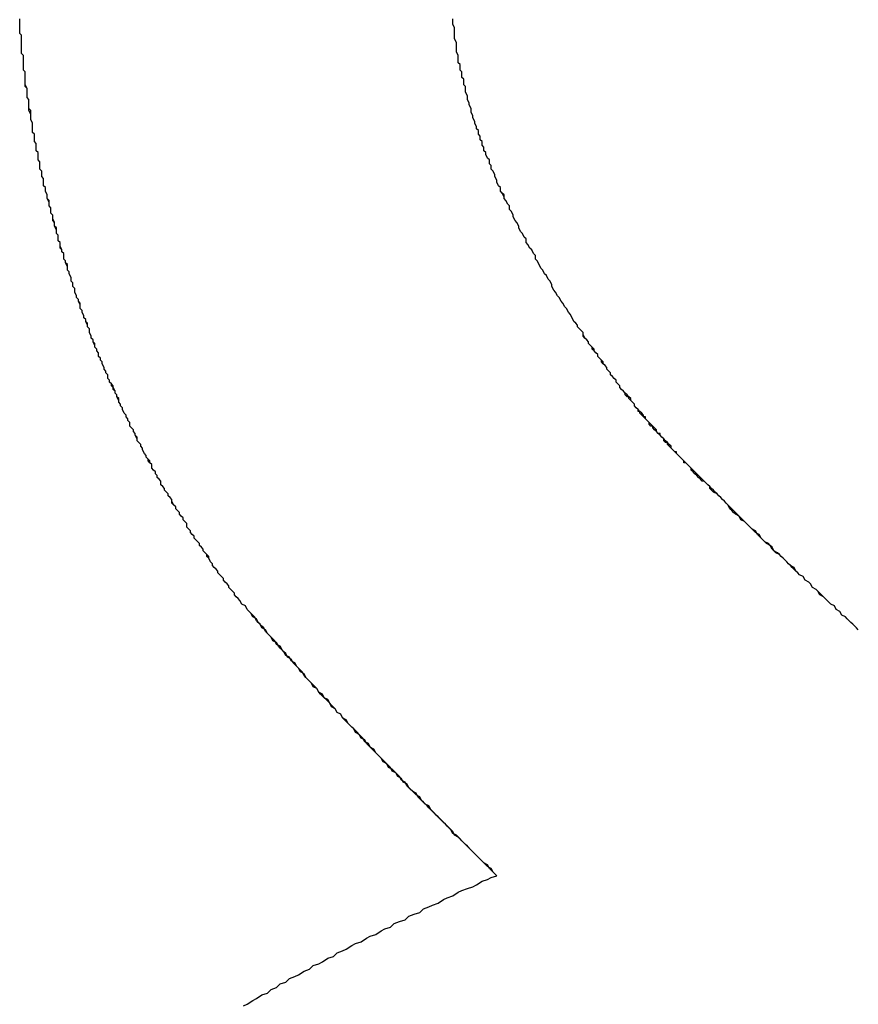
# Model space of a CAD drawing. Extents: x 1917 to 3682, y 1570 to 2675.
# Tile 98 of 166: x 1988.966 to 1989.423, y 2404.776 to 2405.312. Entities that reach past the tile are written whole.
import ezdxf

# ---------------------------------------------------------------- set-up
doc = ezdxf.new("R2010")
doc.units = 0
doc.header["$MEASUREMENT"] = 0
doc.layers.add('KF_SEQUENZA_10_NW_FRONT', color=7, linetype='CONTINUOUS')
doc.layers.add('KF_SEQUENZA_5_NW_REAR', color=7, linetype='CONTINUOUS')

# ---------------------------------------------------------------- blocks, each defined once
blk = doc.blocks.new('KF_SEQUENZA_5_NW_FRONT')
at = {"layer": 'KF_SEQUENZA_10_NW_FRONT'}
for points in [[(-114.19, -247.439, 0), (-114.191, -247.438, 0), (-114.192, -247.437, 0), (-114.192, -247.436, 0), (-114.193, -247.435, 0), (-114.194, -247.434, 0), (-114.195, -247.433, 0), (-114.195, -247.432, 0), (-114.196, -247.431, 0), (-114.197, -247.43, 0), (-114.198, -247.429, 0), (-114.198, -247.428, 0), (-114.199, -247.427, 0), (-114.2, -247.426, 0), (-114.201, -247.425, 0), (-114.201, -247.424, 0), (-114.202, -247.423, 0), (-114.203, -247.422, 0), (-114.204, -247.421, 0), (-114.204, -247.42, 0), (-114.205, -247.419, 0), (-114.206, -247.417, 0), (-114.206, -247.416, 0), (-114.207, -247.415, 0), (-114.208, -247.414, 0), (-114.209, -247.413, 0), (-114.209, -247.412, 0), (-114.21, -247.411, 0), (-114.211, -247.41, 0), (-114.211, -247.409, 0), (-114.212, -247.408, 0), (-114.213, -247.407, 0), (-114.214, -247.406, 0), (-114.214, -247.405, 0), (-114.215, -247.404, 0), (-114.216, -247.403, 0), (-114.216, -247.402, 0), (-114.217, -247.401, 0), (-114.218, -247.4, 0), (-114.218, -247.398, 0), (-114.219, -247.397, 0), (-114.22, -247.396, 0), (-114.22, -247.395, 0), (-114.221, -247.394, 0), (-114.222, -247.393, 0), (-114.222, -247.392, 0), (-114.223, -247.391, 0), (-114.224, -247.39, 0), (-114.224, -247.389, 0), (-114.225, -247.388, 0), (-114.226, -247.387, 0), (-114.226, -247.385, 0), (-114.227, -247.384, 0), (-114.228, -247.383, 0), (-114.228, -247.382, 0), (-114.229, -247.381, 0), (-114.23, -247.38, 0), (-114.23, -247.379, 0), (-114.231, -247.378, 0), (-114.232, -247.377, 0), (-114.232, -247.375, 0), (-114.233, -247.374, 0), (-114.234, -247.373, 0), (-114.234, -247.372, 0), (-114.235, -247.371, 0), (-114.235, -247.37, 0), (-114.236, -247.369, 0), (-114.237, -247.368, 0), (-114.237, -247.366, 0), (-114.238, -247.365, 0), (-114.238, -247.364, 0), (-114.239, -247.363, 0), (-114.24, -247.362, 0), (-114.24, -247.361, 0), (-114.241, -247.36, 0), (-114.242, -247.358, 0), (-114.242, -247.357, 0), (-114.243, -247.356, 0), (-114.243, -247.355, 0), (-114.244, -247.354, 0), (-114.245, -247.353, 0), (-114.245, -247.352, 0), (-114.246, -247.35, 0), (-114.246, -247.349, 0), (-114.247, -247.348, 0), (-114.247, -247.347, 0), (-114.248, -247.346, 0), (-114.249, -247.345, 0), (-114.249, -247.343, 0), (-114.25, -247.342, 0), (-114.25, -247.341, 0), (-114.251, -247.34, 0), (-114.251, -247.339, 0), (-114.252, -247.338, 0), (-114.253, -247.336, 0), (-114.253, -247.335, 0), (-114.254, -247.334, 0), (-114.254, -247.333, 0), (-114.255, -247.332, 0), (-114.255, -247.331, 0), (-114.256, -247.329, 0), (-114.256, -247.328, 0), (-114.257, -247.327, 0), (-114.257, -247.326, 0), (-114.258, -247.325, 0), (-114.258, -247.323, 0), (-114.259, -247.322, 0), (-114.26, -247.321, 0), (-114.26, -247.32, 0), (-114.261, -247.319, 0), (-114.261, -247.317, 0), (-114.262, -247.316, 0), (-114.262, -247.315, 0), (-114.263, -247.314, 0), (-114.263, -247.313, 0), (-114.264, -247.311, 0), (-114.264, -247.31, 0), (-114.265, -247.309, 0), (-114.265, -247.308, 0), (-114.266, -247.307, 0), (-114.266, -247.305, 0), (-114.267, -247.304, 0), (-114.267, -247.303, 0), (-114.268, -247.302, 0), (-114.268, -247.301, 0), (-114.269, -247.299, 0), (-114.269, -247.298, 0), (-114.27, -247.297, 0), (-114.27, -247.296, 0), (-114.271, -247.294, 0), (-114.271, -247.293, 0), (-114.271, -247.292, 0), (-114.272, -247.291, 0), (-114.272, -247.29, 0), (-114.273, -247.288, 0), (-114.273, -247.287, 0), (-114.274, -247.286, 0), (-114.274, -247.285, 0), (-114.275, -247.283, 0), (-114.275, -247.282, 0), (-114.276, -247.281, 0), (-114.276, -247.28, 0), (-114.276, -247.279, 0), (-114.277, -247.277, 0), (-114.277, -247.276, 0), (-114.278, -247.275, 0), (-114.278, -247.274, 0), (-114.279, -247.272, 0), (-114.279, -247.271, 0), (-114.279, -247.27, 0), (-114.28, -247.269, 0), (-114.28, -247.267, 0), (-114.281, -247.266, 0), (-114.281, -247.265, 0), (-114.281, -247.264, 0), (-114.282, -247.262, 0), (-114.282, -247.261, 0), (-114.283, -247.26, 0), (-114.283, -247.259, 0), (-114.283, -247.258, 0), (-114.284, -247.256, 0), (-114.284, -247.255, 0), (-114.285, -247.254, 0), (-114.285, -247.253, 0), (-114.285, -247.251, 0), (-114.286, -247.25, 0), (-114.286, -247.249, 0), (-114.287, -247.248, 0), (-114.287, -247.246, 0), (-114.287, -247.245, 0), (-114.288, -247.244, 0), (-114.288, -247.243, 0), (-114.288, -247.241, 0), (-114.289, -247.24, 0), (-114.289, -247.239, 0), (-114.289, -247.238, 0), (-114.29, -247.236, 0), (-114.29, -247.235, 0), (-114.29, -247.234, 0), (-114.291, -247.233, 0), (-114.291, -247.231, 0), (-114.291, -247.23, 0), (-114.292, -247.229, 0), (-114.292, -247.228, 0), (-114.292, -247.226, 0), (-114.293, -247.225, 0), (-114.293, -247.224, 0), (-114.293, -247.223, 0), (-114.294, -247.221, 0), (-114.294, -247.22, 0), (-114.294, -247.219, 0), (-114.295, -247.217, 0), (-114.295, -247.216, 0), (-114.295, -247.215, 0), (-114.296, -247.214, 0), (-114.296, -247.212, 0), (-114.296, -247.211, 0), (-114.296, -247.21, 0), (-114.297, -247.209, 0), (-114.297, -247.207, 0), (-114.297, -247.206, 0), (-114.298, -247.205, 0), (-114.298, -247.204, 0), (-114.298, -247.202, 0), (-114.298, -247.201, 0), (-114.299, -247.2, 0), (-114.299, -247.199, 0), (-114.299, -247.197, 0), (-114.299, -247.196, 0), (-114.3, -247.195, 0), (-114.3, -247.194, 0), (-114.3, -247.192, 0), (-114.3, -247.191, 0), (-114.301, -247.19, 0), (-114.301, -247.189, 0), (-114.301, -247.187, 0), (-114.301, -247.186, 0), (-114.302, -247.185, 0), (-114.302, -247.183, 0), (-114.302, -247.182, 0), (-114.302, -247.181, 0), (-114.302, -247.18, 0), (-114.303, -247.178, 0), (-114.303, -247.177, 0), (-114.303, -247.176, 0), (-114.303, -247.175, 0), (-114.303, -247.173, 0), (-114.304, -247.172, 0), (-114.304, -247.171, 0), (-114.304, -247.17, 0), (-114.304, -247.168, 0), (-114.304, -247.167, 0), (-114.305, -247.166, 0), (-114.305, -247.165, 0), (-114.305, -247.163, 0), (-114.305, -247.162, 0), (-114.305, -247.161, 0), (-114.306, -247.16, 0), (-114.306, -247.158, 0), (-114.306, -247.157, 0), (-114.306, -247.156, 0), (-114.306, -247.155, 0), (-114.306, -247.153, 0), (-114.306, -247.152, 0), (-114.307, -247.151, 0), (-114.307, -247.15, 0), (-114.307, -247.148, 0), (-114.307, -247.147, 0), (-114.307, -247.146, 0), (-114.307, -247.145, 0), (-114.307, -247.143, 0), (-114.308, -247.142, 0), (-114.308, -247.141, 0), (-114.308, -247.14, 0), (-114.308, -247.138, 0), (-114.308, -247.137, 0), (-114.308, -247.136, 0), (-114.308, -247.135, 0), (-114.308, -247.133, 0), (-114.308, -247.132, 0), (-114.309, -247.131, 0), (-114.309, -247.13, 0), (-114.309, -247.128, 0), (-114.309, -247.127, 0), (-114.309, -247.126, 0), (-114.309, -247.125, 0), (-114.309, -247.123, 0)], [(-114.19, -247.439, 0), (-114.191, -247.438, 0), (-114.192, -247.437, 0), (-114.192, -247.436, 0), (-114.193, -247.435, 0), (-114.194, -247.434, 0), (-114.195, -247.433, 0), (-114.195, -247.432, 0), (-114.196, -247.431, 0), (-114.197, -247.43, 0), (-114.198, -247.429, 0), (-114.198, -247.428, 0), (-114.199, -247.427, 0), (-114.2, -247.426, 0), (-114.201, -247.425, 0), (-114.201, -247.424, 0), (-114.202, -247.423, 0), (-114.203, -247.422, 0), (-114.204, -247.421, 0), (-114.204, -247.42, 0), (-114.205, -247.419, 0), (-114.206, -247.417, 0), (-114.207, -247.416, 0), (-114.207, -247.415, 0), (-114.208, -247.414, 0), (-114.209, -247.413, 0), (-114.209, -247.412, 0), (-114.21, -247.411, 0), (-114.211, -247.41, 0), (-114.211, -247.409, 0), (-114.212, -247.408, 0), (-114.213, -247.407, 0), (-114.214, -247.406, 0), (-114.214, -247.405, 0), (-114.215, -247.404, 0), (-114.216, -247.403, 0), (-114.216, -247.402, 0), (-114.217, -247.401, 0), (-114.218, -247.4, 0), (-114.218, -247.398, 0), (-114.219, -247.397, 0), (-114.22, -247.396, 0), (-114.22, -247.395, 0), (-114.221, -247.394, 0), (-114.222, -247.393, 0), (-114.222, -247.392, 0), (-114.223, -247.391, 0), (-114.224, -247.39, 0), (-114.224, -247.389, 0), (-114.225, -247.388, 0), (-114.226, -247.386, 0), (-114.226, -247.385, 0), (-114.227, -247.384, 0), (-114.228, -247.383, 0), (-114.228, -247.382, 0), (-114.229, -247.381, 0), (-114.23, -247.38, 0), (-114.23, -247.379, 0), (-114.231, -247.378, 0), (-114.232, -247.377, 0), (-114.232, -247.375, 0), (-114.233, -247.374, 0), (-114.234, -247.373, 0), (-114.234, -247.372, 0), (-114.235, -247.371, 0), (-114.235, -247.37, 0), (-114.236, -247.369, 0), (-114.237, -247.368, 0), (-114.237, -247.366, 0), (-114.238, -247.365, 0), (-114.239, -247.364, 0), (-114.239, -247.363, 0), (-114.24, -247.362, 0), (-114.24, -247.361, 0), (-114.241, -247.36, 0), (-114.242, -247.358, 0), (-114.242, -247.357, 0), (-114.243, -247.356, 0), (-114.243, -247.355, 0), (-114.244, -247.354, 0), (-114.245, -247.353, 0), (-114.245, -247.351, 0), (-114.246, -247.35, 0), (-114.246, -247.349, 0), (-114.247, -247.348, 0), (-114.247, -247.347, 0), (-114.248, -247.346, 0), (-114.249, -247.345, 0), (-114.249, -247.343, 0), (-114.25, -247.342, 0), (-114.25, -247.341, 0), (-114.251, -247.34, 0), (-114.251, -247.339, 0), (-114.252, -247.338, 0), (-114.253, -247.336, 0), (-114.253, -247.335, 0), (-114.254, -247.334, 0), (-114.254, -247.333, 0), (-114.255, -247.332, 0), (-114.255, -247.33, 0), (-114.256, -247.329, 0), (-114.256, -247.328, 0), (-114.257, -247.327, 0), (-114.257, -247.326, 0), (-114.258, -247.324, 0), (-114.259, -247.323, 0), (-114.259, -247.322, 0), (-114.26, -247.321, 0), (-114.26, -247.32, 0), (-114.261, -247.319, 0), (-114.261, -247.317, 0), (-114.262, -247.316, 0), (-114.262, -247.315, 0), (-114.263, -247.314, 0), (-114.263, -247.313, 0), (-114.264, -247.311, 0), (-114.264, -247.31, 0), (-114.265, -247.309, 0), (-114.265, -247.308, 0), (-114.266, -247.307, 0), (-114.266, -247.305, 0), (-114.267, -247.304, 0), (-114.267, -247.303, 0), (-114.268, -247.302, 0), (-114.268, -247.3, 0), (-114.269, -247.299, 0), (-114.269, -247.298, 0), (-114.27, -247.297, 0), (-114.27, -247.296, 0), (-114.271, -247.294, 0), (-114.271, -247.293, 0), (-114.271, -247.292, 0), (-114.272, -247.291, 0), (-114.272, -247.289, 0), (-114.273, -247.288, 0), (-114.273, -247.287, 0), (-114.274, -247.286, 0), (-114.274, -247.285, 0), (-114.275, -247.283, 0), (-114.275, -247.282, 0), (-114.276, -247.281, 0), (-114.276, -247.28, 0), (-114.276, -247.278, 0), (-114.277, -247.277, 0), (-114.277, -247.276, 0), (-114.278, -247.275, 0), (-114.278, -247.274, 0), (-114.279, -247.272, 0), (-114.279, -247.271, 0), (-114.279, -247.27, 0), (-114.28, -247.269, 0), (-114.28, -247.267, 0), (-114.281, -247.266, 0), (-114.281, -247.265, 0), (-114.281, -247.264, 0), (-114.282, -247.262, 0), (-114.282, -247.261, 0), (-114.283, -247.26, 0), (-114.283, -247.259, 0), (-114.283, -247.257, 0), (-114.284, -247.256, 0), (-114.284, -247.255, 0), (-114.285, -247.254, 0), (-114.285, -247.252, 0), (-114.285, -247.251, 0), (-114.286, -247.25, 0), (-114.286, -247.249, 0), (-114.287, -247.247, 0), (-114.287, -247.246, 0), (-114.287, -247.245, 0), (-114.288, -247.244, 0), (-114.288, -247.242, 0), (-114.288, -247.241, 0), (-114.289, -247.24, 0), (-114.289, -247.239, 0), (-114.289, -247.237, 0), (-114.29, -247.236, 0), (-114.29, -247.235, 0), (-114.29, -247.234, 0), (-114.291, -247.232, 0), (-114.291, -247.231, 0), (-114.291, -247.23, 0), (-114.292, -247.229, 0), (-114.292, -247.227, 0), (-114.292, -247.226, 0), (-114.293, -247.225, 0), (-114.293, -247.224, 0), (-114.293, -247.222, 0), (-114.294, -247.221, 0), (-114.294, -247.22, 0), (-114.294, -247.219, 0), (-114.295, -247.217, 0), (-114.295, -247.216, 0), (-114.295, -247.215, 0), (-114.296, -247.214, 0), (-114.296, -247.212, 0), (-114.296, -247.211, 0), (-114.296, -247.21, 0), (-114.297, -247.209, 0), (-114.297, -247.207, 0), (-114.297, -247.206, 0), (-114.298, -247.205, 0), (-114.298, -247.204, 0), (-114.298, -247.202, 0), (-114.298, -247.201, 0), (-114.299, -247.2, 0), (-114.299, -247.198, 0), (-114.299, -247.197, 0), (-114.299, -247.196, 0), (-114.3, -247.195, 0), (-114.3, -247.193, 0), (-114.3, -247.192, 0), (-114.3, -247.191, 0), (-114.301, -247.19, 0), (-114.301, -247.188, 0), (-114.301, -247.187, 0), (-114.301, -247.186, 0), (-114.302, -247.185, 0), (-114.302, -247.183, 0), (-114.302, -247.182, 0), (-114.302, -247.181, 0), (-114.302, -247.18, 0), (-114.303, -247.178, 0), (-114.303, -247.177, 0), (-114.303, -247.176, 0), (-114.303, -247.175, 0), (-114.304, -247.173, 0), (-114.304, -247.172, 0), (-114.304, -247.171, 0), (-114.304, -247.17, 0), (-114.304, -247.168, 0), (-114.304, -247.167, 0), (-114.305, -247.166, 0), (-114.305, -247.165, 0), (-114.305, -247.163, 0), (-114.305, -247.162, 0), (-114.305, -247.161, 0), (-114.306, -247.159, 0), (-114.306, -247.158, 0), (-114.306, -247.157, 0), (-114.306, -247.156, 0), (-114.306, -247.154, 0), (-114.306, -247.153, 0), (-114.306, -247.152, 0), (-114.307, -247.151, 0), (-114.307, -247.149, 0), (-114.307, -247.148, 0), (-114.307, -247.147, 0), (-114.307, -247.146, 0), (-114.307, -247.144, 0), (-114.307, -247.143, 0), (-114.308, -247.142, 0), (-114.308, -247.141, 0), (-114.308, -247.14, 0), (-114.308, -247.138, 0), (-114.308, -247.137, 0), (-114.308, -247.136, 0), (-114.308, -247.135, 0), (-114.308, -247.133, 0), (-114.308, -247.132, 0), (-114.309, -247.131, 0), (-114.309, -247.13, 0), (-114.309, -247.128, 0), (-114.309, -247.127, 0), (-114.309, -247.126, 0), (-114.309, -247.125, 0), (-114.309, -247.123, 0)], [(-114.007, -247.288, 0), (-114.008, -247.286, 0), (-114.009, -247.284, 0), (-114.01, -247.283, 0), (-114.011, -247.281, 0), (-114.012, -247.28, 0), (-114.013, -247.278, 0), (-114.014, -247.277, 0), (-114.015, -247.275, 0), (-114.016, -247.274, 0), (-114.017, -247.272, 0), (-114.018, -247.271, 0), (-114.019, -247.269, 0), (-114.019, -247.268, 0), (-114.02, -247.266, 0), (-114.021, -247.265, 0), (-114.022, -247.263, 0), (-114.023, -247.262, 0), (-114.024, -247.26, 0), (-114.025, -247.259, 0), (-114.026, -247.257, 0), (-114.027, -247.255, 0), (-114.028, -247.254, 0), (-114.028, -247.252, 0), (-114.029, -247.251, 0), (-114.03, -247.249, 0), (-114.031, -247.248, 0), (-114.032, -247.246, 0), (-114.033, -247.245, 0), (-114.033, -247.243, 0), (-114.034, -247.242, 0), (-114.035, -247.24, 0), (-114.036, -247.239, 0), (-114.037, -247.237, 0), (-114.037, -247.236, 0), (-114.038, -247.234, 0), (-114.039, -247.233, 0), (-114.04, -247.231, 0), (-114.04, -247.23, 0), (-114.041, -247.228, 0), (-114.042, -247.227, 0), (-114.042, -247.225, 0), (-114.043, -247.224, 0), (-114.044, -247.222, 0), (-114.045, -247.221, 0), (-114.045, -247.219, 0), (-114.046, -247.218, 0), (-114.047, -247.217, 0), (-114.047, -247.215, 0), (-114.048, -247.214, 0), (-114.049, -247.212, 0), (-114.049, -247.211, 0), (-114.05, -247.209, 0), (-114.05, -247.208, 0), (-114.051, -247.206, 0), (-114.052, -247.205, 0), (-114.052, -247.203, 0), (-114.053, -247.202, 0), (-114.053, -247.2, 0), (-114.054, -247.199, 0), (-114.055, -247.197, 0), (-114.055, -247.196, 0), (-114.056, -247.195, 0), (-114.056, -247.193, 0), (-114.057, -247.192, 0), (-114.057, -247.19, 0), (-114.058, -247.189, 0), (-114.058, -247.187, 0), (-114.059, -247.186, 0), (-114.059, -247.184, 0), (-114.06, -247.183, 0), (-114.06, -247.182, 0), (-114.061, -247.18, 0), (-114.061, -247.179, 0), (-114.062, -247.177, 0), (-114.062, -247.176, 0), (-114.063, -247.174, 0), (-114.063, -247.173, 0), (-114.063, -247.172, 0), (-114.064, -247.17, 0), (-114.064, -247.169, 0), (-114.065, -247.167, 0), (-114.065, -247.166, 0), (-114.065, -247.165, 0), (-114.066, -247.163, 0), (-114.066, -247.162, 0), (-114.066, -247.16, 0), (-114.067, -247.159, 0), (-114.067, -247.158, 0), (-114.067, -247.156, 0), (-114.068, -247.155, 0), (-114.068, -247.154, 0), (-114.068, -247.152, 0), (-114.069, -247.151, 0), (-114.069, -247.149, 0), (-114.069, -247.148, 0), (-114.07, -247.147, 0), (-114.07, -247.145, 0), (-114.07, -247.144, 0), (-114.07, -247.143, 0), (-114.071, -247.141, 0), (-114.071, -247.14, 0), (-114.071, -247.138, 0), (-114.071, -247.137, 0), (-114.071, -247.136, 0), (-114.072, -247.134, 0), (-114.072, -247.133, 0), (-114.072, -247.132, 0), (-114.072, -247.13, 0), (-114.072, -247.129, 0), (-114.072, -247.128, 0), (-114.073, -247.126, 0), (-114.073, -247.125, 0), (-114.073, -247.124, 0), (-114.073, -247.123, 0)], [(-114.007, -247.288, 0), (-114.008, -247.286, 0), (-114.009, -247.284, 0), (-114.01, -247.283, 0), (-114.011, -247.281, 0), (-114.012, -247.28, 0), (-114.013, -247.278, 0), (-114.014, -247.277, 0), (-114.015, -247.275, 0), (-114.016, -247.274, 0), (-114.017, -247.272, 0), (-114.018, -247.271, 0), (-114.019, -247.269, 0), (-114.019, -247.268, 0), (-114.02, -247.266, 0), (-114.021, -247.265, 0), (-114.022, -247.263, 0), (-114.023, -247.262, 0), (-114.024, -247.26, 0), (-114.025, -247.259, 0), (-114.026, -247.257, 0), (-114.027, -247.255, 0), (-114.028, -247.254, 0), (-114.028, -247.252, 0), (-114.029, -247.251, 0), (-114.03, -247.249, 0), (-114.031, -247.248, 0), (-114.032, -247.246, 0), (-114.033, -247.245, 0), (-114.033, -247.243, 0), (-114.034, -247.242, 0), (-114.035, -247.24, 0), (-114.036, -247.239, 0), (-114.037, -247.237, 0), (-114.037, -247.236, 0), (-114.038, -247.234, 0), (-114.039, -247.233, 0), (-114.04, -247.231, 0), (-114.04, -247.23, 0), (-114.041, -247.228, 0), (-114.042, -247.227, 0), (-114.042, -247.225, 0), (-114.043, -247.224, 0), (-114.044, -247.222, 0), (-114.045, -247.221, 0), (-114.045, -247.22, 0), (-114.046, -247.218, 0), (-114.047, -247.217, 0), (-114.047, -247.215, 0), (-114.048, -247.214, 0), (-114.049, -247.212, 0), (-114.049, -247.211, 0), (-114.05, -247.209, 0), (-114.05, -247.208, 0), (-114.051, -247.206, 0), (-114.052, -247.205, 0), (-114.052, -247.203, 0), (-114.053, -247.202, 0), (-114.053, -247.2, 0), (-114.054, -247.199, 0), (-114.055, -247.197, 0), (-114.055, -247.196, 0), (-114.056, -247.195, 0), (-114.056, -247.193, 0), (-114.057, -247.192, 0), (-114.057, -247.19, 0), (-114.058, -247.189, 0), (-114.058, -247.187, 0), (-114.059, -247.186, 0), (-114.059, -247.184, 0), (-114.06, -247.183, 0), (-114.06, -247.182, 0), (-114.061, -247.18, 0), (-114.061, -247.179, 0), (-114.062, -247.177, 0), (-114.062, -247.176, 0), (-114.063, -247.174, 0), (-114.063, -247.173, 0), (-114.063, -247.172, 0), (-114.064, -247.17, 0), (-114.064, -247.169, 0), (-114.065, -247.167, 0), (-114.065, -247.166, 0), (-114.065, -247.165, 0), (-114.066, -247.163, 0), (-114.066, -247.162, 0), (-114.066, -247.16, 0), (-114.067, -247.159, 0), (-114.067, -247.158, 0), (-114.067, -247.156, 0), (-114.068, -247.155, 0), (-114.068, -247.154, 0), (-114.068, -247.152, 0), (-114.069, -247.151, 0), (-114.069, -247.149, 0), (-114.069, -247.148, 0), (-114.07, -247.147, 0), (-114.07, -247.145, 0), (-114.07, -247.144, 0), (-114.07, -247.143, 0), (-114.071, -247.141, 0), (-114.071, -247.14, 0), (-114.071, -247.138, 0), (-114.071, -247.137, 0), (-114.071, -247.136, 0), (-114.072, -247.134, 0), (-114.072, -247.133, 0), (-114.072, -247.132, 0), (-114.072, -247.13, 0), (-114.072, -247.129, 0), (-114.072, -247.128, 0), (-114.073, -247.126, 0), (-114.073, -247.125, 0), (-114.073, -247.124, 0), (-114.073, -247.123, 0)], [(-113.852, -247.456, 0), (-113.853, -247.455, 0), (-113.855, -247.453, 0), (-113.856, -247.452, 0), (-113.858, -247.45, 0), (-113.859, -247.449, 0), (-113.861, -247.448, 0), (-113.862, -247.446, 0), (-113.864, -247.445, 0), (-113.865, -247.443, 0), (-113.867, -247.442, 0), (-113.868, -247.441, 0), (-113.87, -247.439, 0), (-113.871, -247.438, 0), (-113.873, -247.437, 0), (-113.874, -247.435, 0), (-113.875, -247.434, 0), (-113.877, -247.433, 0), (-113.878, -247.431, 0), (-113.879, -247.43, 0), (-113.881, -247.429, 0), (-113.882, -247.427, 0), (-113.884, -247.426, 0), (-113.885, -247.425, 0), (-113.886, -247.424, 0), (-113.887, -247.422, 0), (-113.889, -247.421, 0), (-113.89, -247.42, 0), (-113.891, -247.419, 0), (-113.893, -247.417, 0), (-113.894, -247.416, 0), (-113.895, -247.415, 0), (-113.896, -247.414, 0), (-113.898, -247.413, 0), (-113.899, -247.412, 0), (-113.9, -247.41, 0), (-113.901, -247.409, 0), (-113.903, -247.408, 0), (-113.904, -247.407, 0), (-113.905, -247.406, 0), (-113.906, -247.405, 0), (-113.907, -247.404, 0), (-113.908, -247.402, 0), (-113.91, -247.401, 0), (-113.911, -247.4, 0), (-113.912, -247.399, 0), (-113.913, -247.398, 0), (-113.914, -247.397, 0), (-113.915, -247.396, 0), (-113.916, -247.395, 0), (-113.917, -247.394, 0), (-113.919, -247.393, 0), (-113.92, -247.392, 0), (-113.921, -247.391, 0), (-113.922, -247.39, 0), (-113.923, -247.388, 0), (-113.924, -247.387, 0), (-113.925, -247.386, 0), (-113.926, -247.385, 0), (-113.927, -247.384, 0), (-113.928, -247.383, 0), (-113.929, -247.382, 0), (-113.93, -247.381, 0), (-113.931, -247.38, 0), (-113.932, -247.379, 0), (-113.933, -247.378, 0), (-113.934, -247.377, 0), (-113.935, -247.376, 0), (-113.936, -247.375, 0), (-113.937, -247.375, 0), (-113.938, -247.374, 0), (-113.939, -247.373, 0), (-113.94, -247.372, 0), (-113.941, -247.371, 0), (-113.942, -247.37, 0), (-113.943, -247.369, 0), (-113.943, -247.368, 0), (-113.944, -247.367, 0), (-113.945, -247.366, 0), (-113.946, -247.365, 0), (-113.947, -247.364, 0), (-113.948, -247.363, 0), (-113.949, -247.362, 0), (-113.95, -247.361, 0), (-113.951, -247.36, 0), (-113.951, -247.359, 0), (-113.952, -247.359, 0), (-113.953, -247.358, 0), (-113.954, -247.357, 0), (-113.955, -247.356, 0), (-113.956, -247.355, 0), (-113.956, -247.354, 0), (-113.957, -247.353, 0), (-113.958, -247.352, 0), (-113.959, -247.351, 0), (-113.96, -247.35, 0), (-113.96, -247.349, 0), (-113.961, -247.349, 0), (-113.962, -247.348, 0), (-113.963, -247.347, 0), (-113.964, -247.346, 0), (-113.964, -247.345, 0), (-113.965, -247.344, 0), (-113.966, -247.343, 0), (-113.967, -247.342, 0), (-113.968, -247.341, 0), (-113.968, -247.34, 0), (-113.969, -247.34, 0), (-113.97, -247.339, 0), (-113.971, -247.338, 0), (-113.971, -247.337, 0), (-113.972, -247.336, 0), (-113.973, -247.335, 0), (-113.974, -247.334, 0), (-113.974, -247.333, 0), (-113.975, -247.332, 0), (-113.976, -247.331, 0), (-113.976, -247.33, 0), (-113.977, -247.329, 0), (-113.978, -247.329, 0), (-113.979, -247.328, 0), (-113.979, -247.327, 0), (-113.98, -247.326, 0), (-113.981, -247.325, 0), (-113.982, -247.324, 0), (-113.982, -247.323, 0), (-113.983, -247.322, 0), (-113.984, -247.321, 0), (-113.984, -247.32, 0), (-113.985, -247.319, 0), (-113.986, -247.318, 0), (-113.987, -247.317, 0), (-113.987, -247.316, 0), (-113.988, -247.315, 0), (-113.989, -247.314, 0), (-113.989, -247.313, 0), (-113.99, -247.312, 0), (-113.991, -247.311, 0), (-113.992, -247.31, 0), (-113.992, -247.309, 0), (-113.993, -247.308, 0), (-113.994, -247.307, 0), (-113.994, -247.306, 0), (-113.995, -247.305, 0), (-113.996, -247.304, 0), (-113.997, -247.303, 0), (-113.997, -247.302, 0), (-113.998, -247.301, 0), (-113.999, -247.3, 0), (-113.999, -247.299, 0), (-114, -247.298, 0), (-114.001, -247.297, 0), (-114.002, -247.295, 0), (-114.002, -247.294, 0), (-114.003, -247.293, 0), (-114.004, -247.292, 0), (-114.005, -247.291, 0), (-114.005, -247.29, 0), (-114.006, -247.289, 0), (-114.007, -247.288, 0)], [(-113.852, -247.456, 0), (-113.853, -247.455, 0), (-113.855, -247.453, 0), (-113.856, -247.452, 0), (-113.858, -247.45, 0), (-113.859, -247.449, 0), (-113.861, -247.448, 0), (-113.862, -247.446, 0), (-113.864, -247.445, 0), (-113.865, -247.443, 0), (-113.867, -247.442, 0), (-113.868, -247.441, 0), (-113.87, -247.439, 0), (-113.871, -247.438, 0), (-113.872, -247.437, 0), (-113.874, -247.435, 0), (-113.875, -247.434, 0), (-113.877, -247.433, 0), (-113.878, -247.431, 0), (-113.879, -247.43, 0), (-113.881, -247.429, 0), (-113.882, -247.427, 0), (-113.884, -247.426, 0), (-113.885, -247.425, 0), (-113.886, -247.424, 0), (-113.888, -247.422, 0), (-113.889, -247.421, 0), (-113.89, -247.42, 0), (-113.891, -247.419, 0), (-113.893, -247.417, 0), (-113.894, -247.416, 0), (-113.895, -247.415, 0), (-113.897, -247.414, 0), (-113.898, -247.413, 0), (-113.899, -247.411, 0), (-113.9, -247.41, 0), (-113.902, -247.409, 0), (-113.903, -247.408, 0), (-113.904, -247.407, 0), (-113.905, -247.406, 0), (-113.906, -247.404, 0), (-113.908, -247.403, 0), (-113.909, -247.402, 0), (-113.91, -247.401, 0), (-113.911, -247.4, 0), (-113.912, -247.399, 0), (-113.913, -247.398, 0), (-113.914, -247.397, 0), (-113.916, -247.396, 0), (-113.917, -247.394, 0), (-113.918, -247.393, 0), (-113.919, -247.392, 0), (-113.92, -247.391, 0), (-113.921, -247.39, 0), (-113.922, -247.389, 0), (-113.923, -247.388, 0), (-113.924, -247.387, 0), (-113.925, -247.386, 0), (-113.926, -247.385, 0), (-113.927, -247.384, 0), (-113.928, -247.383, 0), (-113.929, -247.382, 0), (-113.931, -247.381, 0), (-113.932, -247.38, 0), (-113.933, -247.379, 0), (-113.933, -247.378, 0), (-113.934, -247.377, 0), (-113.935, -247.376, 0), (-113.936, -247.375, 0), (-113.937, -247.374, 0), (-113.938, -247.373, 0), (-113.939, -247.372, 0), (-113.94, -247.371, 0), (-113.941, -247.37, 0), (-113.942, -247.369, 0), (-113.943, -247.368, 0), (-113.944, -247.367, 0), (-113.945, -247.366, 0), (-113.946, -247.365, 0), (-113.947, -247.365, 0), (-113.947, -247.364, 0), (-113.948, -247.363, 0), (-113.949, -247.362, 0), (-113.95, -247.361, 0), (-113.951, -247.36, 0), (-113.952, -247.359, 0), (-113.953, -247.358, 0), (-113.954, -247.357, 0), (-113.954, -247.356, 0), (-113.955, -247.355, 0), (-113.956, -247.354, 0), (-113.957, -247.354, 0), (-113.958, -247.353, 0), (-113.958, -247.352, 0), (-113.959, -247.351, 0), (-113.96, -247.35, 0), (-113.961, -247.349, 0), (-113.962, -247.348, 0), (-113.962, -247.347, 0), (-113.963, -247.346, 0), (-113.964, -247.345, 0), (-113.965, -247.345, 0), (-113.966, -247.344, 0), (-113.966, -247.343, 0), (-113.967, -247.342, 0), (-113.968, -247.341, 0), (-113.969, -247.34, 0), (-113.969, -247.339, 0), (-113.97, -247.338, 0), (-113.971, -247.337, 0), (-113.972, -247.337, 0), (-113.972, -247.336, 0), (-113.973, -247.335, 0), (-113.974, -247.334, 0), (-113.974, -247.333, 0), (-113.975, -247.332, 0), (-113.976, -247.331, 0), (-113.977, -247.33, 0), (-113.977, -247.329, 0), (-113.978, -247.328, 0), (-113.979, -247.327, 0), (-113.979, -247.327, 0), (-113.98, -247.326, 0), (-113.981, -247.325, 0), (-113.982, -247.324, 0), (-113.982, -247.323, 0), (-113.983, -247.322, 0), (-113.984, -247.321, 0), (-113.984, -247.32, 0), (-113.985, -247.319, 0), (-113.986, -247.318, 0), (-113.987, -247.317, 0), (-113.987, -247.316, 0), (-113.988, -247.315, 0), (-113.989, -247.314, 0), (-113.989, -247.313, 0), (-113.99, -247.312, 0), (-113.991, -247.311, 0), (-113.991, -247.31, 0), (-113.992, -247.309, 0), (-113.993, -247.308, 0), (-113.994, -247.307, 0), (-113.994, -247.306, 0), (-113.995, -247.305, 0), (-113.996, -247.304, 0), (-113.996, -247.303, 0), (-113.997, -247.302, 0), (-113.998, -247.301, 0), (-113.999, -247.3, 0), (-113.999, -247.299, 0), (-114, -247.298, 0), (-114.001, -247.297, 0), (-114.002, -247.296, 0), (-114.002, -247.294, 0), (-114.003, -247.293, 0), (-114.004, -247.292, 0), (-114.005, -247.291, 0), (-114.005, -247.29, 0), (-114.006, -247.289, 0), (-114.007, -247.288, 0)], [(-114.049, -247.59, 0), (-114.051, -247.588, 0), (-114.052, -247.586, 0), (-114.054, -247.585, 0), (-114.056, -247.583, 0), (-114.058, -247.581, 0), (-114.059, -247.58, 0), (-114.061, -247.578, 0), (-114.063, -247.576, 0), (-114.064, -247.575, 0), (-114.066, -247.573, 0), (-114.068, -247.571, 0), (-114.069, -247.57, 0), (-114.071, -247.568, 0), (-114.073, -247.567, 0), (-114.074, -247.565, 0), (-114.076, -247.563, 0), (-114.077, -247.562, 0), (-114.079, -247.56, 0), (-114.081, -247.558, 0), (-114.082, -247.557, 0), (-114.084, -247.555, 0), (-114.086, -247.553, 0), (-114.087, -247.552, 0), (-114.089, -247.55, 0), (-114.09, -247.549, 0), (-114.092, -247.547, 0), (-114.093, -247.545, 0), (-114.095, -247.544, 0), (-114.097, -247.542, 0), (-114.098, -247.54, 0), (-114.1, -247.539, 0), (-114.101, -247.537, 0), (-114.103, -247.536, 0), (-114.104, -247.534, 0), (-114.106, -247.532, 0), (-114.108, -247.531, 0), (-114.109, -247.529, 0), (-114.111, -247.528, 0), (-114.112, -247.526, 0), (-114.114, -247.524, 0), (-114.115, -247.523, 0), (-114.117, -247.521, 0), (-114.118, -247.52, 0), (-114.12, -247.518, 0), (-114.121, -247.516, 0), (-114.123, -247.515, 0), (-114.124, -247.513, 0), (-114.126, -247.512, 0), (-114.127, -247.51, 0), (-114.129, -247.508, 0), (-114.13, -247.507, 0), (-114.132, -247.505, 0), (-114.133, -247.504, 0), (-114.134, -247.502, 0), (-114.136, -247.501, 0), (-114.137, -247.499, 0), (-114.139, -247.497, 0), (-114.14, -247.496, 0), (-114.142, -247.494, 0), (-114.143, -247.493, 0), (-114.145, -247.491, 0), (-114.146, -247.49, 0), (-114.147, -247.488, 0), (-114.149, -247.486, 0), (-114.15, -247.485, 0), (-114.152, -247.483, 0), (-114.153, -247.482, 0), (-114.154, -247.48, 0), (-114.156, -247.479, 0), (-114.157, -247.477, 0), (-114.158, -247.476, 0), (-114.16, -247.474, 0), (-114.161, -247.472, 0), (-114.163, -247.471, 0), (-114.164, -247.469, 0), (-114.165, -247.468, 0), (-114.167, -247.466, 0), (-114.168, -247.465, 0), (-114.169, -247.463, 0), (-114.171, -247.462, 0), (-114.172, -247.46, 0), (-114.173, -247.459, 0), (-114.175, -247.457, 0), (-114.176, -247.455, 0), (-114.177, -247.454, 0), (-114.179, -247.452, 0), (-114.18, -247.451, 0), (-114.181, -247.449, 0), (-114.182, -247.448, 0), (-114.184, -247.446, 0), (-114.185, -247.445, 0), (-114.186, -247.443, 0), (-114.188, -247.442, 0), (-114.189, -247.44, 0), (-114.19, -247.439, 0)], [(-114.049, -247.59, 0), (-114.051, -247.588, 0), (-114.053, -247.586, 0), (-114.054, -247.584, 0), (-114.056, -247.583, 0), (-114.058, -247.581, 0), (-114.06, -247.579, 0), (-114.061, -247.578, 0), (-114.063, -247.576, 0), (-114.065, -247.574, 0), (-114.066, -247.573, 0), (-114.068, -247.571, 0), (-114.07, -247.569, 0), (-114.072, -247.568, 0), (-114.073, -247.566, 0), (-114.075, -247.564, 0), (-114.077, -247.562, 0), (-114.078, -247.561, 0), (-114.08, -247.559, 0), (-114.082, -247.557, 0), (-114.083, -247.556, 0), (-114.085, -247.554, 0), (-114.086, -247.552, 0), (-114.088, -247.551, 0), (-114.09, -247.549, 0), (-114.091, -247.547, 0), (-114.093, -247.546, 0), (-114.095, -247.544, 0), (-114.096, -247.543, 0), (-114.098, -247.541, 0), (-114.099, -247.539, 0), (-114.101, -247.538, 0), (-114.102, -247.536, 0), (-114.104, -247.534, 0), (-114.106, -247.533, 0), (-114.107, -247.531, 0), (-114.109, -247.529, 0), (-114.11, -247.528, 0), (-114.112, -247.526, 0), (-114.113, -247.525, 0), (-114.115, -247.523, 0), (-114.116, -247.521, 0), (-114.118, -247.52, 0), (-114.119, -247.518, 0), (-114.121, -247.517, 0), (-114.122, -247.515, 0), (-114.124, -247.513, 0), (-114.125, -247.512, 0), (-114.127, -247.51, 0), (-114.128, -247.509, 0), (-114.13, -247.507, 0), (-114.131, -247.505, 0), (-114.133, -247.504, 0), (-114.134, -247.502, 0), (-114.136, -247.501, 0), (-114.137, -247.499, 0), (-114.139, -247.498, 0), (-114.14, -247.496, 0), (-114.141, -247.494, 0), (-114.143, -247.493, 0), (-114.144, -247.491, 0), (-114.146, -247.49, 0), (-114.147, -247.488, 0), (-114.149, -247.487, 0), (-114.15, -247.485, 0), (-114.151, -247.484, 0), (-114.153, -247.482, 0), (-114.154, -247.481, 0), (-114.155, -247.479, 0), (-114.157, -247.477, 0), (-114.158, -247.476, 0), (-114.159, -247.474, 0), (-114.161, -247.473, 0), (-114.162, -247.471, 0), (-114.164, -247.47, 0), (-114.165, -247.468, 0), (-114.166, -247.467, 0), (-114.167, -247.465, 0), (-114.169, -247.464, 0), (-114.17, -247.462, 0), (-114.171, -247.461, 0), (-114.173, -247.459, 0), (-114.174, -247.458, 0), (-114.175, -247.456, 0), (-114.177, -247.455, 0), (-114.178, -247.453, 0), (-114.179, -247.452, 0), (-114.18, -247.45, 0), (-114.182, -247.449, 0), (-114.183, -247.447, 0), (-114.184, -247.446, 0), (-114.185, -247.445, 0), (-114.186, -247.443, 0), (-114.188, -247.442, 0), (-114.189, -247.44, 0), (-114.19, -247.439, 0)], [(-114.187, -247.661, 0), (-114.185, -247.66, 0), (-114.182, -247.658, 0), (-114.18, -247.657, 0), (-114.177, -247.655, 0), (-114.174, -247.654, 0), (-114.172, -247.652, 0), (-114.169, -247.651, 0), (-114.167, -247.649, 0), (-114.164, -247.648, 0), (-114.162, -247.646, 0), (-114.159, -247.645, 0), (-114.157, -247.644, 0), (-114.154, -247.642, 0), (-114.151, -247.641, 0), (-114.149, -247.639, 0), (-114.146, -247.638, 0), (-114.144, -247.637, 0), (-114.141, -247.635, 0), (-114.138, -247.634, 0), (-114.136, -247.632, 0), (-114.133, -247.631, 0), (-114.131, -247.63, 0), (-114.128, -247.628, 0), (-114.126, -247.627, 0), (-114.123, -247.626, 0), (-114.12, -247.624, 0), (-114.118, -247.623, 0), (-114.115, -247.622, 0), (-114.112, -247.62, 0), (-114.11, -247.619, 0), (-114.107, -247.618, 0), (-114.105, -247.616, 0), (-114.102, -247.615, 0), (-114.099, -247.614, 0), (-114.097, -247.612, 0), (-114.094, -247.611, 0), (-114.091, -247.61, 0), (-114.089, -247.608, 0), (-114.086, -247.607, 0), (-114.084, -247.606, 0), (-114.081, -247.605, 0), (-114.078, -247.603, 0), (-114.076, -247.602, 0), (-114.073, -247.601, 0), (-114.07, -247.599, 0), (-114.068, -247.598, 0), (-114.065, -247.597, 0), (-114.062, -247.596, 0), (-114.06, -247.595, 0), (-114.057, -247.593, 0), (-114.054, -247.592, 0), (-114.052, -247.591, 0), (-114.049, -247.59, 0)], [(-114.187, -247.661, 0), (-114.185, -247.66, 0), (-114.182, -247.658, 0), (-114.18, -247.657, 0), (-114.177, -247.655, 0), (-114.174, -247.654, 0), (-114.172, -247.652, 0), (-114.169, -247.651, 0), (-114.167, -247.649, 0), (-114.164, -247.648, 0), (-114.162, -247.646, 0), (-114.159, -247.645, 0), (-114.157, -247.644, 0), (-114.154, -247.642, 0), (-114.151, -247.641, 0), (-114.149, -247.639, 0), (-114.146, -247.638, 0), (-114.144, -247.637, 0), (-114.141, -247.635, 0), (-114.138, -247.634, 0), (-114.136, -247.632, 0), (-114.133, -247.631, 0), (-114.131, -247.63, 0), (-114.128, -247.628, 0), (-114.126, -247.627, 0), (-114.123, -247.626, 0), (-114.12, -247.624, 0), (-114.118, -247.623, 0), (-114.115, -247.622, 0), (-114.112, -247.62, 0), (-114.11, -247.619, 0), (-114.107, -247.618, 0), (-114.105, -247.616, 0), (-114.102, -247.615, 0), (-114.099, -247.614, 0), (-114.097, -247.612, 0), (-114.094, -247.611, 0), (-114.091, -247.61, 0), (-114.089, -247.608, 0), (-114.086, -247.607, 0), (-114.084, -247.606, 0), (-114.081, -247.605, 0), (-114.078, -247.603, 0), (-114.076, -247.602, 0), (-114.073, -247.601, 0), (-114.07, -247.599, 0), (-114.068, -247.598, 0), (-114.065, -247.597, 0), (-114.062, -247.596, 0), (-114.06, -247.595, 0), (-114.057, -247.593, 0), (-114.054, -247.592, 0), (-114.052, -247.591, 0), (-114.049, -247.59, 0)]]:
    blk.add_polyline3d(points, dxfattribs=at)

msp = doc.modelspace()

# ---------------------------------------------------------------- block references
at = {"layer": 'KF_SEQUENZA_5_NW_REAR'}
msp.add_blockref('KF_SEQUENZA_5_NW_FRONT', (2103.27537, 2652.43573), dxfattribs=at)

doc.saveas('drawing.dxf')
